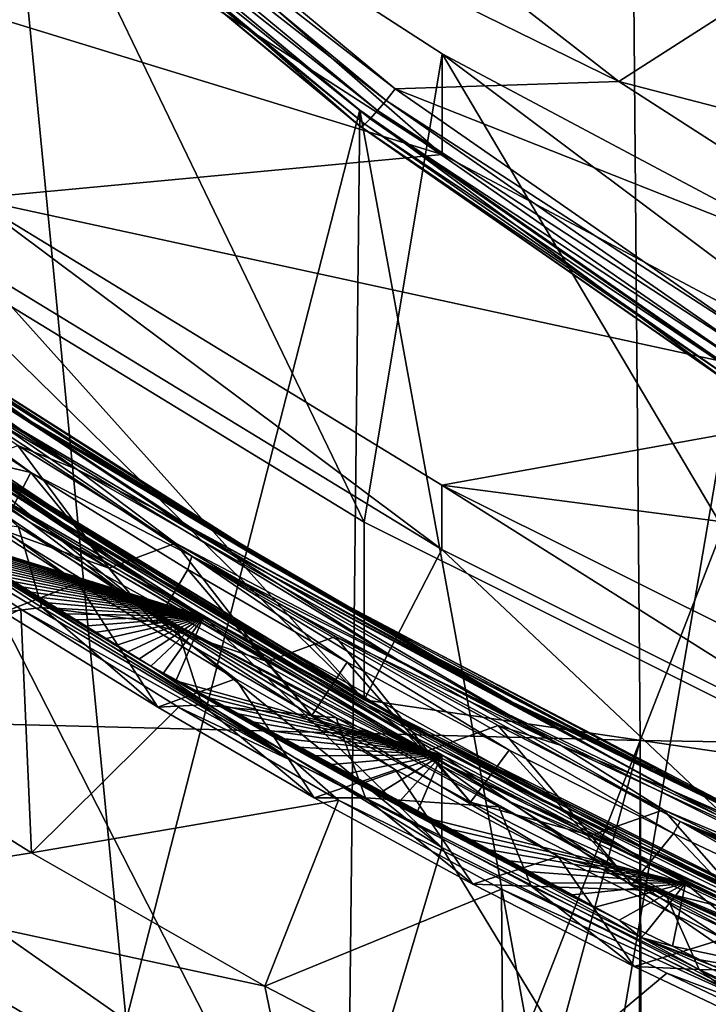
# Model space of a CAD drawing. Header units: metres. Extents: x -22 to 72, y -237 to 23.
# Tile 14 of 256: x -6.2 to -5.01, y -228.78 to -227.07. Entities that reach past the tile are written whole.
import ezdxf

# ---------------------------------------------------------------- set-up
doc = ezdxf.new("R2010")
doc.units = ezdxf.units.M
doc.layers.add('solid_509588_MEDIA_SW0001', color=7, linetype='CONTINUOUS')

msp = doc.modelspace()

# ---------------------------------------------------------------- linework, layer by layer
at = {"layer": 'solid_509588_MEDIA_SW0001'}
for points in [[(-7.777579, -221.711716, 291.145966), (-7.7038, -228.253906, 291.151215), (-5.187292, -221.766373, 291.313324)], [(-7.7038, -228.253906, 291.151215), (-5.131624, -228.319504, 291.315918), (-5.187292, -221.766373, 291.313324)], [(-5.187292, -221.766373, 291.313324), (-5.131624, -228.319504, 291.315918), (-2.593583, -221.800095, 291.410675)], [(-5.131624, -228.319504, 291.315918), (-2.565586, -228.360062, 291.411469), (-2.593583, -221.800095, 291.410675)], [(-6.236207, -226.640625, 277.248108), (-5.608309, -227.942062, 277.43103), (-6.439624, -227.435165, 277.359772)], [(-6.236207, -226.640625, 277.248108), (-5.473752, -227.133224, 277.317352), (-5.608309, -227.942062, 277.43103)], [(-5.473838, -227.307159, 276.079498), (-5.473752, -227.133224, 277.317352), (-6.236207, -226.640625, 277.248108)], [(-5.473838, -227.307159, 276.079498), (-6.236207, -226.640625, 277.248108), (-6.236166, -226.814621, 276.010284)], [(-5.795294, -226.693726, 262.562592), (-5.168283, -227.181335, 262.631104), (-6.15119, -226.699432, 262.563385)], [(-5.795294, -226.693726, 262.562592), (-4.899443, -227.008102, 261.161957), (-5.168283, -227.181335, 262.631104)], [(-6.168381, -226.718002, 262.569397), (-6.15119, -226.699432, 262.563385), (-5.554942, -227.193863, 262.632874)], [(-5.168283, -227.181335, 262.631104), (-5.554942, -227.193863, 262.632874), (-6.15119, -226.699432, 262.563385)], [(-6.22096, -226.728699, 262.870453), (-6.019721, -228.803009, 263.161987), (-6.392368, -228.542023, 263.125305)], [(-6.22096, -226.728699, 262.870453), (-5.61582, -227.230667, 262.94101), (-6.019721, -228.803009, 263.161987)], [(-5.615824, -227.258514, 262.74295), (-5.61582, -227.230667, 262.94101), (-6.22096, -226.728699, 262.870453)], [(-5.615824, -227.258514, 262.74295), (-6.22096, -226.728699, 262.870453), (-6.220931, -226.756561, 262.672394)], [(-6.185481, -226.733536, 262.581665), (-6.168381, -226.718002, 262.569397), (-5.570642, -227.213654, 262.639069)], [(-5.570642, -227.213654, 262.639069), (-6.168381, -226.718002, 262.569397), (-5.554942, -227.193863, 262.632874)], [(-6.211434, -226.75412, 262.621552), (-6.200166, -226.74585, 262.599457), (-5.597971, -227.245316, 262.669647)], [(-6.200166, -226.74585, 262.599457), (-6.185481, -226.733536, 262.581665), (-5.585345, -227.231232, 262.651611)], [(-5.597971, -227.245316, 262.669647), (-6.200166, -226.74585, 262.599457), (-5.585345, -227.231232, 262.651611)], [(-5.585345, -227.231232, 262.651611), (-6.185481, -226.733536, 262.581665), (-5.570642, -227.213654, 262.639069)], [(-6.220931, -226.756561, 262.672394), (-6.218517, -226.757782, 262.646423), (-5.61375, -227.25943, 262.716949)], [(-5.615824, -227.258514, 262.74295), (-6.220931, -226.756561, 262.672394), (-5.61375, -227.25943, 262.716949)], [(-6.218517, -226.757782, 262.646423), (-6.211434, -226.75412, 262.621552), (-5.60766, -227.254944, 262.691925)], [(-5.61375, -227.25943, 262.716949), (-6.218517, -226.757782, 262.646423), (-5.60766, -227.254944, 262.691925)], [(-5.60766, -227.254944, 262.691925), (-6.211434, -226.75412, 262.621552), (-5.597971, -227.245316, 262.669647)], [(-5.473838, -227.307159, 276.079498), (-6.236166, -226.814621, 276.010284), (-7.051838, -226.822357, 276.011383)], [(-5.473838, -227.307159, 276.079498), (-7.051838, -226.822357, 276.011383), (-6.285766, -227.383438, 276.09024)], [(-5.168283, -227.181335, 262.631104), (-4.899443, -227.008102, 261.161957), (-4.265628, -227.415695, 261.219238)], [(-5.473752, -227.133224, 277.317352), (-4.737251, -228.376968, 277.492126), (-5.608309, -227.942062, 277.43103)], [(-4.671783, -227.734024, 276.139496), (-5.473752, -227.133224, 277.317352), (-5.473838, -227.307159, 276.079498)], [(-5.473752, -227.133224, 277.317352), (-4.671865, -227.560028, 277.377319), (-4.737251, -228.376968, 277.492126)], [(-4.671783, -227.734024, 276.139496), (-4.671865, -227.560028, 277.377319), (-5.473752, -227.133224, 277.317352)], [(-5.168283, -227.181335, 262.631104), (-4.499666, -227.611313, 262.691528), (-5.554942, -227.193863, 262.632874)], [(-5.168283, -227.181335, 262.631104), (-4.265628, -227.415695, 261.219238), (-4.499666, -227.611313, 262.691528)], [(-5.570642, -227.213654, 262.639069), (-5.554942, -227.193863, 262.632874), (-4.918344, -227.636215, 262.695038)], [(-4.499666, -227.611313, 262.691528), (-4.918344, -227.636215, 262.695038), (-5.554942, -227.193863, 262.632874)], [(-6.96504, -227.219391, 274.747345), (-6.182477, -227.769348, 274.838898), (-6.734241, -227.406021, 274.802673)], [(-6.524973, -227.534119, 274.772705), (-6.182477, -227.769348, 274.838898), (-6.96504, -227.219391, 274.747345)], [(-5.585345, -227.231232, 262.651611), (-5.570642, -227.213654, 262.639069), (-4.932468, -227.65712, 262.701385)], [(-4.932468, -227.65712, 262.701385), (-5.570642, -227.213654, 262.639069), (-4.918344, -227.636215, 262.695038)], [(-6.178876, -227.773422, 274.753296), (-6.565209, -227.507156, 274.735962), (-6.956878, -227.226791, 274.662292)], [(-6.178876, -227.773422, 274.753296), (-6.956878, -227.226791, 274.662292), (-6.643037, -227.473251, 274.675934)], [(-5.61582, -227.230667, 262.94101), (-5.636406, -229.048004, 263.196411), (-6.019721, -228.803009, 263.161987)], [(-5.61582, -227.230667, 262.94101), (-5.24261, -229.27684, 263.228577), (-5.636406, -229.048004, 263.196411)], [(-4.9696, -227.707397, 262.80603), (-5.61582, -227.230667, 262.94101), (-5.615824, -227.258514, 262.74295)], [(-5.61582, -227.230667, 262.94101), (-4.96956, -227.679581, 263.004089), (-5.24261, -229.27684, 263.228577)], [(-4.9696, -227.707397, 262.80603), (-4.96956, -227.679581, 263.004089), (-5.61582, -227.230667, 262.94101)], [(-5.597971, -227.245316, 262.669647), (-5.585345, -227.231232, 262.651611), (-4.944552, -227.676468, 262.714203)], [(-4.944552, -227.676468, 262.714203), (-5.585345, -227.231232, 262.651611), (-4.932468, -227.65712, 262.701385)], [(-5.615824, -227.258514, 262.74295), (-5.61375, -227.25943, 262.716949), (-4.967896, -227.708069, 262.779999)], [(-4.9696, -227.707397, 262.80603), (-5.615824, -227.258514, 262.74295), (-4.967896, -227.708069, 262.779999)], [(-5.61375, -227.25943, 262.716949), (-5.60766, -227.254944, 262.691925), (-4.962892, -227.70285, 262.754883)], [(-5.60766, -227.254944, 262.691925), (-5.597971, -227.245316, 262.669647), (-4.954929, -227.692062, 262.732422)], [(-4.962892, -227.70285, 262.754883), (-5.60766, -227.254944, 262.691925), (-4.954929, -227.692062, 262.732422)], [(-4.954929, -227.692062, 262.732422), (-5.597971, -227.245316, 262.669647), (-4.944552, -227.676468, 262.714203)], [(-4.967896, -227.708069, 262.779999), (-5.61375, -227.25943, 262.716949), (-4.962892, -227.70285, 262.754883)], [(-6.894851, -227.307663, 274.806946), (-6.10433, -227.851486, 274.897644), (-6.735671, -227.449646, 274.845978)], [(-6.734241, -227.406021, 274.802673), (-6.10433, -227.851486, 274.897644), (-6.894851, -227.307663, 274.806946)], [(-4.671783, -227.734024, 276.139496), (-5.473838, -227.307159, 276.079498), (-6.285766, -227.383438, 276.09024)], [(-5.474372, -227.989517, 275.367554), (-5.474375, -227.878159, 276.15976), (-6.285766, -227.383438, 276.09024)], [(-4.671783, -227.734024, 276.139496), (-6.285766, -227.383438, 276.09024), (-5.474375, -227.878159, 276.15976)], [(-6.28573, -227.494812, 275.298004), (-5.474372, -227.989517, 275.367554), (-6.285766, -227.383438, 276.09024)], [(-6.186069, -227.942581, 273.710724), (-6.96483, -227.396118, 273.619751), (-6.789549, -227.553833, 273.624512)], [(-6.750528, -227.535522, 273.667847), (-6.96483, -227.396118, 273.619751), (-6.186069, -227.942581, 273.710724)], [(-6.734241, -227.406021, 274.802673), (-5.93281, -227.938065, 274.891785), (-6.10433, -227.851486, 274.897644)], [(-6.182477, -227.769348, 274.838898), (-5.93281, -227.938065, 274.891785), (-6.734241, -227.406021, 274.802673)], [(-6.101853, -227.96228, 273.766327), (-6.884599, -227.421661, 273.676147), (-6.750528, -227.535522, 273.667847)], [(-6.742283, -227.520233, 273.719666), (-6.884599, -227.421661, 273.676147), (-6.101853, -227.96228, 273.766327)], [(-6.43971, -227.742538, 275.172485), (-6.439624, -227.435165, 277.359772), (-5.608492, -228.249359, 275.243713)], [(-5.608492, -228.249359, 275.243713), (-6.439624, -227.435165, 277.359772), (-5.608309, -227.942062, 277.43103)], [(-6.10433, -227.851486, 274.897644), (-6.473788, -227.633453, 274.876556), (-6.735671, -227.449646, 274.845978)], [(-6.707039, -227.473969, 274.6297), (-6.450035, -227.682083, 274.647858), (-6.184223, -227.856766, 274.677124)], [(-5.90648, -228.0009, 274.718018), (-6.707039, -227.473969, 274.6297), (-6.184223, -227.856766, 274.677124)], [(-6.353029, -227.693619, 274.687653), (-6.707039, -227.473969, 274.6297), (-5.90648, -228.0009, 274.718018)], [(-5.841746, -227.995102, 274.76358), (-6.643037, -227.473251, 274.675934), (-6.353029, -227.693619, 274.687653)], [(-6.178876, -227.773422, 274.753296), (-6.643037, -227.473251, 274.675934), (-5.841746, -227.995102, 274.76358)], [(-6.43971, -227.742538, 275.172485), (-5.608492, -228.249359, 275.243713), (-6.28573, -227.494812, 275.298004)], [(-5.608492, -228.249359, 275.243713), (-5.474372, -227.989517, 275.367554), (-6.28573, -227.494812, 275.298004)], [(-6.76174, -227.504929, 273.74939), (-5.966867, -228.037903, 273.838593), (-6.4201, -227.752548, 273.817413)], [(-6.348725, -227.794479, 273.770447), (-5.966867, -228.037903, 273.838593), (-6.76174, -227.504929, 273.74939)], [(-6.336359, -227.662857, 274.767029), (-6.565209, -227.507156, 274.735962), (-5.765151, -228.019684, 274.822205)], [(-6.178876, -227.773422, 274.753296), (-5.765151, -228.019684, 274.822205), (-6.565209, -227.507156, 274.735962)], [(-6.349219, -227.794846, 273.765442), (-6.742283, -227.520233, 273.719666), (-6.101853, -227.96228, 273.766327)], [(-5.955824, -228.066437, 273.756714), (-6.750528, -227.535522, 273.667847), (-6.186069, -227.942581, 273.710724)], [(-6.101853, -227.96228, 273.766327), (-6.750528, -227.535522, 273.667847), (-5.955824, -228.066437, 273.756714)], [(-6.524973, -227.534119, 274.772705), (-6.336359, -227.662857, 274.767029), (-5.931438, -227.920135, 274.810394)], [(-6.524973, -227.534119, 274.772705), (-5.931438, -227.920135, 274.810394), (-5.715776, -228.047028, 274.859131)], [(-6.524973, -227.534119, 274.772705), (-5.715776, -228.047028, 274.859131), (-6.182477, -227.769348, 274.838898)], [(-6.789549, -227.553833, 273.624512), (-6.370623, -227.875259, 273.66156), (-6.103331, -228.047714, 273.690521)], [(-5.994095, -228.087708, 273.713837), (-6.789549, -227.553833, 273.624512), (-6.103331, -228.047714, 273.690521)], [(-6.186069, -227.942581, 273.710724), (-6.789549, -227.553833, 273.624512), (-5.994095, -228.087708, 273.713837)], [(-6.10433, -227.851486, 274.897644), (-6.206761, -227.809875, 274.906097), (-6.473788, -227.633453, 274.876556)], [(-5.931438, -227.920135, 274.810394), (-6.336359, -227.662857, 274.767029), (-5.765151, -228.019684, 274.822205)], [(-6.497043, -227.783371, 274.601685), (-6.184223, -227.856766, 274.677124), (-6.450035, -227.682083, 274.647858)], [(-4.96956, -227.679581, 263.004089), (-4.839731, -229.488739, 263.258331), (-5.24261, -229.27684, 263.228577)], [(-5.537412, -228.188629, 274.771484), (-6.353029, -227.693619, 274.687653), (-5.90648, -228.0009, 274.718018)], [(-5.841746, -227.995102, 274.76358), (-6.353029, -227.693619, 274.687653), (-5.537412, -228.188629, 274.771484)], [(-3.836412, -228.091858, 276.189789), (-4.671783, -227.734024, 276.139496), (-5.474375, -227.878159, 276.15976)], [(-6.4201, -227.752548, 273.817413), (-5.604083, -228.256439, 273.902588), (-6.359371, -227.806946, 273.850952)], [(-5.966867, -228.037903, 273.838593), (-5.604083, -228.256439, 273.902588), (-6.4201, -227.752548, 273.817413)], [(-6.497043, -227.783371, 274.601685), (-6.235598, -227.954865, 274.630402), (-6.184223, -227.856766, 274.677124)], [(-6.182477, -227.769348, 274.838898), (-5.353579, -228.252838, 274.921204), (-5.93281, -227.938065, 274.891785)], [(-5.715776, -228.047028, 274.859131), (-5.353579, -228.252838, 274.921204), (-6.182477, -227.769348, 274.838898)], [(-5.35504, -228.254318, 274.835175), (-5.765151, -228.019684, 274.822205), (-6.178876, -227.773422, 274.753296)], [(-5.35504, -228.254318, 274.835175), (-6.178876, -227.773422, 274.753296), (-5.841746, -227.995102, 274.76358)], [(-5.529319, -228.293274, 273.849854), (-6.348725, -227.794479, 273.770447), (-6.349219, -227.794846, 273.765442)], [(-5.529319, -228.293274, 273.849854), (-6.349219, -227.794846, 273.765442), (-6.101853, -227.96228, 273.766327)], [(-6.348725, -227.794479, 273.770447), (-5.528774, -228.292877, 273.854858), (-5.966867, -228.037903, 273.838593)], [(-5.529319, -228.293274, 273.849854), (-5.528774, -228.292877, 273.854858), (-6.348725, -227.794479, 273.770447)], [(-6.359371, -227.806946, 273.850952), (-5.535963, -228.306976, 273.935608), (-6.323812, -227.850098, 273.878693)], [(-5.604083, -228.256439, 273.902588), (-5.535963, -228.306976, 273.935608), (-6.359371, -227.806946, 273.850952)], [(-6.049505, -228.021637, 275.000214), (-6.318176, -227.85257, 274.971771), (-6.206761, -227.809875, 274.906097)], [(-6.049505, -228.021637, 275.000214), (-6.206761, -227.809875, 274.906097), (-5.934681, -227.978836, 274.934631)], [(-6.10433, -227.851486, 274.897644), (-5.934681, -227.978836, 274.934631), (-6.206761, -227.809875, 274.906097)], [(-6.191772, -228.06192, 272.881897), (-6.544698, -227.840744, 272.858765), (-6.206714, -228.052765, 272.880859)], [(-6.176412, -228.07132, 272.882965), (-6.544698, -227.840744, 272.858765), (-6.191772, -228.06192, 272.881897)], [(-6.160649, -228.080933, 272.884064), (-6.544698, -227.840744, 272.858765), (-6.176412, -228.07132, 272.882965)], [(-6.144454, -228.09079, 272.885193), (-6.544698, -227.840744, 272.858765), (-6.160649, -228.080933, 272.884064)], [(-6.127803, -228.100891, 272.886353), (-6.544698, -227.840744, 272.858765), (-6.144454, -228.09079, 272.885193)], [(-6.110713, -228.111237, 272.887543), (-6.544698, -227.840744, 272.858765), (-6.127803, -228.100891, 272.886353)], [(-6.09315, -228.121826, 272.888794), (-6.544698, -227.840744, 272.858765), (-6.110713, -228.111237, 272.887543)], [(-6.075089, -228.13269, 272.890045), (-6.544698, -227.840744, 272.858765), (-6.09315, -228.121826, 272.888794)], [(-6.056549, -228.143799, 272.891357), (-6.544698, -227.840744, 272.858765), (-6.075089, -228.13269, 272.890045)], [(-6.03749, -228.155167, 272.8927), (-6.544698, -227.840744, 272.858765), (-6.056549, -228.143799, 272.891357)], [(-6.017888, -228.16684, 272.894073), (-6.544698, -227.840744, 272.858765), (-6.03749, -228.155167, 272.8927)], [(-5.99776, -228.178757, 272.895477), (-6.544698, -227.840744, 272.858765), (-6.017888, -228.16684, 272.894073)], [(-5.977065, -228.190979, 272.896912), (-6.544698, -227.840744, 272.858765), (-5.99776, -228.178757, 272.895477)], [(-5.727441, -228.357681, 272.945587), (-6.544698, -227.840744, 272.858765), (-5.977065, -228.190979, 272.896912)], [(-5.727441, -228.357681, 272.945587), (-6.468956, -227.916473, 272.886658), (-6.544698, -227.840744, 272.858765)], [(-6.28573, -227.849701, 272.772827), (-5.885453, -228.10553, 272.808777), (-6.358315, -227.958603, 272.870483)], [(-6.323812, -227.850098, 273.878693), (-5.499347, -228.345444, 273.962646), (-6.205787, -227.950363, 273.91098)], [(-5.535963, -228.306976, 273.935608), (-5.499347, -228.345444, 273.962646), (-6.323812, -227.850098, 273.878693)], [(-6.049505, -228.021637, 275.000214), (-6.235598, -227.954865, 274.630402), (-6.318176, -227.85257, 274.971771)], [(-5.474358, -228.504456, 271.703552), (-6.28573, -227.849701, 272.772827), (-6.28575, -228.009735, 271.634033)], [(-5.474358, -228.504456, 271.703552), (-5.885453, -228.10553, 272.808777), (-6.28573, -227.849701, 272.772827)], [(-6.10433, -227.851486, 274.897644), (-5.268377, -228.327927, 274.978973), (-5.934681, -227.978836, 274.934631)], [(-5.93281, -227.938065, 274.891785), (-5.268377, -228.327927, 274.978973), (-6.10433, -227.851486, 274.897644)], [(-6.235598, -227.954865, 274.630402), (-5.969562, -228.119186, 274.658112), (-6.184223, -227.856766, 274.677124)], [(-5.969562, -228.119186, 274.658112), (-5.913474, -228.024078, 274.705383), (-6.184223, -227.856766, 274.677124)], [(-5.90648, -228.0009, 274.718018), (-6.184223, -227.856766, 274.677124), (-5.913474, -228.024078, 274.705383)], [(-6.103331, -228.047714, 273.690521), (-6.370623, -227.875259, 273.66156), (-6.231005, -228.097656, 273.635651)], [(-4.62363, -228.414291, 275.427246), (-4.623609, -228.302948, 276.219452), (-5.474375, -227.878159, 276.15976)], [(-3.836412, -228.091858, 276.189789), (-5.474375, -227.878159, 276.15976), (-4.623609, -228.302948, 276.219452)], [(-5.474372, -227.989517, 275.367554), (-4.62363, -228.414291, 275.427246), (-5.474375, -227.878159, 276.15976)], [(-6.468956, -227.916473, 272.886658), (-6.201717, -228.092834, 272.916199), (-6.57582, -228.268417, 273.159302)], [(-5.727441, -228.357681, 272.945587), (-6.201717, -228.092834, 272.916199), (-6.468956, -227.916473, 272.886658)], [(-6.231005, -228.097656, 273.635651), (-6.437558, -227.913925, 273.963409), (-6.165413, -228.089828, 273.99292)], [(-6.205787, -227.950363, 273.91098), (-6.165413, -228.089828, 273.99292), (-6.437558, -227.913925, 273.963409)], [(-5.515767, -228.160172, 274.851318), (-5.931438, -227.920135, 274.810394), (-5.765151, -228.019684, 274.822205)], [(-5.715776, -228.047028, 274.859131), (-5.931438, -227.920135, 274.810394), (-5.515767, -228.160172, 274.851318)], [(-5.93281, -227.938065, 274.891785), (-5.087431, -228.401169, 274.971283), (-5.268377, -228.327927, 274.978973)], [(-5.353579, -228.252838, 274.921204), (-5.087431, -228.401169, 274.971283), (-5.93281, -227.938065, 274.891785)], [(-6.049505, -228.021637, 275.000214), (-5.969562, -228.119186, 274.658112), (-6.235598, -227.954865, 274.630402)], [(-6.205787, -227.950363, 273.91098), (-5.933732, -228.119263, 273.939514), (-6.165413, -228.089828, 273.99292)], [(-5.499347, -228.345444, 273.962646), (-5.933732, -228.119263, 273.939514), (-6.205787, -227.950363, 273.91098)], [(-5.361571, -228.423325, 273.792572), (-6.186069, -227.942581, 273.710724), (-5.994095, -228.087708, 273.713837)], [(-5.955824, -228.066437, 273.756714), (-6.186069, -227.942581, 273.710724), (-5.361571, -228.423325, 273.792572)], [(-5.608492, -228.249359, 275.243713), (-5.608309, -227.942062, 277.43103), (-4.737251, -228.376968, 277.492126)], [(-5.885453, -228.10553, 272.808777), (-6.34743, -227.965424, 272.871216), (-6.358315, -227.958603, 272.870483)], [(-5.885453, -228.10553, 272.808777), (-6.336247, -227.972427, 272.871979), (-6.34743, -227.965424, 272.871216)], [(-5.885453, -228.10553, 272.808777), (-6.324779, -227.979599, 272.872742), (-6.336247, -227.972427, 272.871979)], [(-5.27407, -228.436554, 273.84729), (-6.101853, -227.96228, 273.766327), (-5.955824, -228.066437, 273.756714)], [(-5.529319, -228.293274, 273.849854), (-6.101853, -227.96228, 273.766327), (-5.27407, -228.436554, 273.84729)], [(-5.885453, -228.10553, 272.808777), (-6.313005, -227.986954, 272.873535), (-6.324779, -227.979599, 272.872742)], [(-5.885453, -228.10553, 272.808777), (-6.300908, -227.994492, 272.874359), (-6.313005, -227.986954, 272.873535)], [(-5.776391, -228.183136, 275.027588), (-6.049505, -228.021637, 275.000214), (-5.934681, -227.978836, 274.934631)], [(-5.776391, -228.183136, 275.027588), (-5.934681, -227.978836, 274.934631), (-5.657989, -228.14006, 274.962067)], [(-5.268377, -228.327927, 274.978973), (-5.657989, -228.14006, 274.962067), (-5.934681, -227.978836, 274.934631)], [(-5.608492, -228.249359, 275.243713), (-4.736865, -228.68454, 275.304901), (-5.474372, -227.989517, 275.367554)], [(-4.736865, -228.68454, 275.304901), (-4.62363, -228.414291, 275.427246), (-5.474372, -227.989517, 275.367554)], [(-5.885453, -228.10553, 272.808777), (-6.288499, -228.002213, 272.875214), (-6.300908, -227.994492, 272.874359)], [(-5.885453, -228.10553, 272.808777), (-6.275758, -228.010132, 272.876099), (-6.288499, -228.002213, 272.875214)], [(-5.90648, -228.0009, 274.718018), (-5.913474, -228.024078, 274.705383), (-5.63797, -228.183853, 274.732605)], [(-5.90648, -228.0009, 274.718018), (-5.63797, -228.183853, 274.732605), (-5.358102, -228.335861, 274.758698)], [(-5.90648, -228.0009, 274.718018), (-5.358102, -228.335861, 274.758698), (-5.073857, -228.480118, 274.783691)], [(-5.062765, -228.459305, 274.796783), (-5.90648, -228.0009, 274.718018), (-5.073857, -228.480118, 274.783691)], [(-5.537412, -228.188629, 274.771484), (-5.90648, -228.0009, 274.718018), (-5.062765, -228.459305, 274.796783)], [(-4.997893, -228.448227, 274.841583), (-5.841746, -227.995102, 274.76358), (-5.537412, -228.188629, 274.771484)], [(-5.35504, -228.254318, 274.835175), (-5.841746, -227.995102, 274.76358), (-4.997893, -228.448227, 274.841583)], [(-6.28575, -228.009735, 271.634033), (-6.527795, -228.694595, 271.730286), (-5.680336, -229.194656, 271.800537)], [(-5.474358, -228.504456, 271.703552), (-6.28575, -228.009735, 271.634033), (-5.680336, -229.194656, 271.800537)], [(-5.885453, -228.10553, 272.808777), (-6.262665, -228.01825, 272.876984), (-6.275758, -228.010132, 272.876099)], [(-5.885453, -228.10553, 272.808777), (-6.249233, -228.026566, 272.87793), (-6.262665, -228.01825, 272.876984)], [(-5.776391, -228.183136, 275.027588), (-5.969562, -228.119186, 274.658112), (-6.049505, -228.021637, 275.000214)], [(-5.515767, -228.160172, 274.851318), (-5.765151, -228.019684, 274.822205), (-4.924381, -228.463669, 274.898865)], [(-5.35504, -228.254318, 274.835175), (-4.924381, -228.463669, 274.898865), (-5.765151, -228.019684, 274.822205)], [(-5.885453, -228.10553, 272.808777), (-6.235439, -228.03508, 272.878876), (-6.249233, -228.026566, 272.87793)], [(-5.885453, -228.10553, 272.808777), (-6.221262, -228.043823, 272.879852), (-6.235439, -228.03508, 272.878876)], [(-5.969562, -228.119186, 274.658112), (-5.699223, -228.276184, 274.684784), (-5.913474, -228.024078, 274.705383)], [(-5.966867, -228.037903, 273.838593), (-5.127901, -228.502838, 273.918304), (-5.604083, -228.256439, 273.902588)], [(-5.528774, -228.292877, 273.854858), (-5.127901, -228.502838, 273.918304), (-5.966867, -228.037903, 273.838593)], [(-5.699223, -228.276184, 274.684784), (-5.63797, -228.183853, 274.732605), (-5.913474, -228.024078, 274.705383)], [(-6.103331, -228.047714, 273.690521), (-6.231005, -228.097656, 273.635651), (-5.965075, -228.261749, 273.66333)], [(-5.885453, -228.10553, 272.808777), (-6.206714, -228.052765, 272.880859), (-6.221262, -228.043823, 272.879852)], [(-5.885453, -228.10553, 272.808777), (-6.191772, -228.06192, 272.881897), (-6.206714, -228.052765, 272.880859)], [(-5.831123, -228.212784, 273.718475), (-6.103331, -228.047714, 273.690521), (-5.965075, -228.261749, 273.66333)], [(-5.994095, -228.087708, 273.713837), (-6.103331, -228.047714, 273.690521), (-5.831123, -228.212784, 273.718475)], [(-5.715776, -228.047028, 274.859131), (-5.515767, -228.160172, 274.851318), (-5.090141, -228.382477, 274.88974)], [(-5.715776, -228.047028, 274.859131), (-5.090141, -228.382477, 274.88974), (-4.865175, -228.490173, 274.93576)], [(-5.715776, -228.047028, 274.859131), (-4.865175, -228.490173, 274.93576), (-5.353579, -228.252838, 274.921204)], [(-5.885453, -228.10553, 272.808777), (-6.176412, -228.07132, 272.882965), (-6.191772, -228.06192, 272.881897)], [(-5.885453, -228.10553, 272.808777), (-6.160649, -228.080933, 272.884064), (-6.176412, -228.07132, 272.882965)], [(-5.11735, -228.529434, 273.836121), (-5.955824, -228.066437, 273.756714), (-5.361571, -228.423325, 273.792572)], [(-5.27407, -228.436554, 273.84729), (-5.955824, -228.066437, 273.756714), (-5.11735, -228.529434, 273.836121)], [(-5.965075, -228.261749, 273.66333), (-6.231005, -228.097656, 273.635651), (-6.165413, -228.089828, 273.99292)], [(-5.965075, -228.261749, 273.66333), (-6.165413, -228.089828, 273.99292), (-5.888333, -228.258041, 274.021332)], [(-5.933732, -228.119263, 273.939514), (-5.888333, -228.258041, 274.021332), (-6.165413, -228.089828, 273.99292)], [(-5.885453, -228.10553, 272.808777), (-6.144454, -228.09079, 272.885193), (-6.160649, -228.080933, 272.884064)], [(-5.885453, -228.10553, 272.808777), (-6.127803, -228.100891, 272.886353), (-6.144454, -228.09079, 272.885193)], [(-5.994095, -228.087708, 273.713837), (-5.831123, -228.212784, 273.718475), (-5.554317, -228.370224, 273.745331)], [(-5.994095, -228.087708, 273.713837), (-5.554317, -228.370224, 273.745331), (-5.273186, -228.519882, 273.771088)], [(-5.154561, -228.553696, 273.79364), (-5.994095, -228.087708, 273.713837), (-5.273186, -228.519882, 273.771088)], [(-5.361571, -228.423325, 273.792572), (-5.994095, -228.087708, 273.713837), (-5.154561, -228.553696, 273.79364)], [(-6.201717, -228.092834, 272.916199), (-6.183279, -228.513596, 273.197968), (-6.57582, -228.268417, 273.159302)], [(-6.201717, -228.092834, 272.916199), (-5.929472, -228.261703, 272.944702), (-6.183279, -228.513596, 273.197968)], [(-5.727441, -228.357681, 272.945587), (-5.929472, -228.261703, 272.944702), (-6.201717, -228.092834, 272.916199)], [(-5.885453, -228.10553, 272.808777), (-6.110713, -228.111237, 272.887543), (-6.127803, -228.100891, 272.886353)], [(-5.885453, -228.10553, 272.808777), (-6.09315, -228.121826, 272.888794), (-6.110713, -228.111237, 272.887543)], [(-5.885453, -228.10553, 272.808777), (-6.075089, -228.13269, 272.890045), (-6.09315, -228.121826, 272.888794)], [(-5.885453, -228.10553, 272.808777), (-6.056549, -228.143799, 272.891357), (-6.075089, -228.13269, 272.890045)], [(-5.885453, -228.10553, 272.808777), (-6.03749, -228.155167, 272.8927), (-6.056549, -228.143799, 272.891357)], [(-5.885453, -228.10553, 272.808777), (-6.017888, -228.16684, 272.894073), (-6.03749, -228.155167, 272.8927)], [(-5.885453, -228.10553, 272.808777), (-5.99776, -228.178757, 272.895477), (-6.017888, -228.16684, 272.894073)], [(-5.885453, -228.10553, 272.808777), (-5.977065, -228.190979, 272.896912), (-5.99776, -228.178757, 272.895477)], [(-5.885453, -228.10553, 272.808777), (-5.955774, -228.203506, 272.898407), (-5.977065, -228.190979, 272.896912)], [(-5.885453, -228.10553, 272.808777), (-5.933907, -228.216309, 272.899933), (-5.955774, -228.203506, 272.898407)], [(-5.885453, -228.10553, 272.808777), (-5.474372, -228.344406, 272.842346), (-5.933907, -228.216309, 272.899933)], [(-5.474358, -228.504456, 271.703552), (-5.474372, -228.344406, 272.842346), (-5.885453, -228.10553, 272.808777)], [(-5.776391, -228.183136, 275.027588), (-5.699223, -228.276184, 274.684784), (-5.969562, -228.119186, 274.658112)], [(-5.933732, -228.119263, 273.939514), (-5.657049, -228.280457, 273.966919), (-5.888333, -228.258041, 274.021332)], [(-5.499347, -228.345444, 273.962646), (-5.657049, -228.280457, 273.966919), (-5.933732, -228.119263, 273.939514)], [(-5.498938, -228.337051, 275.053925), (-5.776391, -228.183136, 275.027588), (-5.657989, -228.14006, 274.962067)], [(-5.498938, -228.337051, 275.053925), (-5.657989, -228.14006, 274.962067), (-5.376803, -228.293503, 274.988373)], [(-5.268377, -228.327927, 274.978973), (-5.376803, -228.293503, 274.988373), (-5.657989, -228.14006, 274.962067)], [(-5.090141, -228.382477, 274.88974), (-5.515767, -228.160172, 274.851318), (-4.924381, -228.463669, 274.898865)], [(-5.933907, -228.216309, 272.899933), (-5.977065, -228.190979, 272.896912), (-5.955774, -228.203506, 272.898407)], [(-5.911417, -228.229416, 272.90152), (-5.977065, -228.190979, 272.896912), (-5.933907, -228.216309, 272.899933)], [(-5.888274, -228.242844, 272.903137), (-5.977065, -228.190979, 272.896912), (-5.911417, -228.229416, 272.90152)], [(-5.864499, -228.256592, 272.904785), (-5.977065, -228.190979, 272.896912), (-5.888274, -228.242844, 272.903137)], [(-5.84004, -228.270645, 272.906494), (-5.977065, -228.190979, 272.896912), (-5.864499, -228.256592, 272.904785)], [(-5.814863, -228.285049, 272.908234), (-5.977065, -228.190979, 272.896912), (-5.84004, -228.270645, 272.906494)], [(-5.788991, -228.299774, 272.910034), (-5.977065, -228.190979, 272.896912), (-5.814863, -228.285049, 272.908234)], [(-5.762365, -228.314835, 272.911865), (-5.977065, -228.190979, 272.896912), (-5.788991, -228.299774, 272.910034)], [(-5.734951, -228.330276, 272.913757), (-5.977065, -228.190979, 272.896912), (-5.762365, -228.314835, 272.911865)], [(-5.706771, -228.346039, 272.91568), (-5.977065, -228.190979, 272.896912), (-5.734951, -228.330276, 272.913757)], [(-5.67776, -228.362183, 272.917664), (-5.977065, -228.190979, 272.896912), (-5.706771, -228.346039, 272.91568)], [(-5.64788, -228.378693, 272.919708), (-5.977065, -228.190979, 272.896912), (-5.67776, -228.362183, 272.917664)], [(-5.617156, -228.395569, 272.921783), (-5.977065, -228.190979, 272.896912), (-5.64788, -228.378693, 272.919708)], [(-5.585514, -228.412827, 272.92392), (-5.977065, -228.190979, 272.896912), (-5.617156, -228.395569, 272.921783)], [(-5.552913, -228.430496, 272.926117), (-5.977065, -228.190979, 272.896912), (-5.585514, -228.412827, 272.92392)], [(-5.519381, -228.448532, 272.928375), (-5.977065, -228.190979, 272.896912), (-5.552913, -228.430496, 272.926117)], [(-5.484832, -228.46698, 272.930664), (-5.977065, -228.190979, 272.896912), (-5.519381, -228.448532, 272.928375)], [(-5.449225, -228.48584, 272.933044), (-5.977065, -228.190979, 272.896912), (-5.484832, -228.46698, 272.930664)], [(-5.412588, -228.505112, 272.935455), (-5.977065, -228.190979, 272.896912), (-5.449225, -228.48584, 272.933044)], [(-5.374823, -228.524796, 272.937927), (-5.977065, -228.190979, 272.896912), (-5.412588, -228.505112, 272.935455)], [(-5.335886, -228.544922, 272.94046), (-5.977065, -228.190979, 272.896912), (-5.374823, -228.524796, 272.937927)], [(-5.295807, -228.56546, 272.943054), (-5.977065, -228.190979, 272.896912), (-5.335886, -228.544922, 272.94046)], [(-5.254476, -228.586441, 272.94574), (-5.977065, -228.190979, 272.896912), (-5.295807, -228.56546, 272.943054)], [(-5.211845, -228.60788, 272.948456), (-5.977065, -228.190979, 272.896912), (-5.254476, -228.586441, 272.94574)], [(-5.167944, -228.629745, 272.951233), (-5.977065, -228.190979, 272.896912), (-5.211845, -228.60788, 272.948456)], [(-5.13014, -228.659714, 272.977173), (-5.977065, -228.190979, 272.896912), (-5.167944, -228.629745, 272.951233)], [(-5.13014, -228.659714, 272.977173), (-5.727441, -228.357681, 272.945587), (-5.977065, -228.190979, 272.896912)], [(-5.498938, -228.337051, 275.053925), (-5.699223, -228.276184, 274.684784), (-5.776391, -228.183136, 275.027588)], [(-5.699223, -228.276184, 274.684784), (-5.424705, -228.425781, 274.710419), (-5.63797, -228.183853, 274.732605)], [(-5.424705, -228.425781, 274.710419), (-5.358102, -228.335861, 274.758698), (-5.63797, -228.183853, 274.732605)], [(-4.682924, -228.613525, 274.845428), (-5.537412, -228.188629, 274.771484), (-5.062765, -228.459305, 274.796783)], [(-4.997893, -228.448227, 274.841583), (-5.537412, -228.188629, 274.771484), (-4.682924, -228.613525, 274.845428)], [(-5.831123, -228.212784, 273.718475), (-5.965075, -228.261749, 273.66333), (-5.694898, -228.418488, 273.689972)], [(-5.474372, -228.344406, 272.842346), (-5.911417, -228.229416, 272.90152), (-5.933907, -228.216309, 272.899933)], [(-5.554317, -228.370224, 273.745331), (-5.831123, -228.212784, 273.718475), (-5.694898, -228.418488, 273.689972)], [(-5.474372, -228.344406, 272.842346), (-5.888274, -228.242844, 272.903137), (-5.911417, -228.229416, 272.90152)], [(-5.474372, -228.344406, 272.842346), (-5.864499, -228.256592, 272.904785), (-5.888274, -228.242844, 272.903137)], [(-7.7038, -228.253906, 291.151215), (-7.669452, -234.801117, 291.15097), (-5.131624, -228.319504, 291.315918)], [(-5.929472, -228.261703, 272.944702), (-5.652666, -228.422791, 272.972137), (-6.183279, -228.513596, 273.197968)], [(-5.694898, -228.418488, 273.689972), (-5.965075, -228.261749, 273.66333), (-5.888333, -228.258041, 274.021332)], [(-5.727441, -228.357681, 272.945587), (-5.652666, -228.422791, 272.972137), (-5.929472, -228.261703, 272.944702)], [(-5.694898, -228.418488, 273.689972), (-5.888333, -228.258041, 274.021332), (-5.606541, -228.418411, 274.048676)], [(-5.657049, -228.280457, 273.966919), (-5.606541, -228.418411, 274.048676), (-5.888333, -228.258041, 274.021332)], [(-5.474372, -228.344406, 272.842346), (-5.84004, -228.270645, 272.906494), (-5.864499, -228.256592, 272.904785)], [(-5.608492, -228.249359, 275.243713), (-4.737251, -228.376968, 277.492126), (-4.736865, -228.68454, 275.304901)], [(-5.604083, -228.256439, 273.902588), (-4.747908, -228.689789, 273.977814), (-5.535963, -228.306976, 273.935608)], [(-5.127901, -228.502838, 273.918304), (-4.747908, -228.689789, 273.977814), (-5.604083, -228.256439, 273.902588)], [(-4.494199, -228.664108, 274.907013), (-4.924381, -228.463669, 274.898865), (-5.35504, -228.254318, 274.835175)], [(-4.494199, -228.664108, 274.907013), (-5.35504, -228.254318, 274.835175), (-4.997893, -228.448227, 274.841583)], [(-5.353579, -228.252838, 274.921204), (-4.487327, -228.664398, 274.993347), (-5.087431, -228.401169, 274.971283)], [(-4.865175, -228.490173, 274.93576), (-4.487327, -228.664398, 274.993347), (-5.353579, -228.252838, 274.921204)], [(-6.57582, -228.268417, 273.159302), (-6.183279, -228.513596, 273.197968), (-6.563444, -228.574448, 272.975677)], [(-5.474372, -228.344406, 272.842346), (-5.814863, -228.285049, 272.908234), (-5.84004, -228.270645, 272.906494)], [(-5.498938, -228.337051, 275.053925), (-5.424705, -228.425781, 274.710419), (-5.699223, -228.276184, 274.684784)], [(-5.474372, -228.344406, 272.842346), (-5.788991, -228.299774, 272.910034), (-5.814863, -228.285049, 272.908234)], [(-5.657049, -228.280457, 273.966919), (-5.375898, -228.433838, 273.993256), (-5.606541, -228.418411, 274.048676)], [(-5.499347, -228.345444, 273.962646), (-5.375898, -228.433838, 273.993256), (-5.657049, -228.280457, 273.966919)], [(-4.669766, -228.72081, 273.924286), (-5.528774, -228.292877, 273.854858), (-5.529319, -228.293274, 273.849854)], [(-4.669766, -228.72081, 273.924286), (-5.529319, -228.293274, 273.849854), (-5.27407, -228.436554, 273.84729)], [(-5.528774, -228.292877, 273.854858), (-4.669185, -228.720367, 273.929291), (-5.127901, -228.502838, 273.918304)], [(-4.669766, -228.72081, 273.924286), (-4.669185, -228.720367, 273.929291), (-5.528774, -228.292877, 273.854858)], [(-5.21716, -228.483353, 275.079163), (-5.498938, -228.337051, 275.053925), (-5.376803, -228.293503, 274.988373)], [(-5.21716, -228.483353, 275.079163), (-5.376803, -228.293503, 274.988373), (-5.09122, -228.439072, 275.013611)], [(-5.268377, -228.327927, 274.978973), (-5.09122, -228.439072, 275.013611), (-5.376803, -228.293503, 274.988373)], [(-5.474372, -228.344406, 272.842346), (-5.762365, -228.314835, 272.911865), (-5.788991, -228.299774, 272.910034)], [(-5.535963, -228.306976, 273.935608), (-4.672942, -228.735519, 274.010223), (-5.499347, -228.345444, 273.962646)], [(-4.747908, -228.689789, 273.977814), (-4.672942, -228.735519, 274.010223), (-5.535963, -228.306976, 273.935608)], [(-7.669452, -234.801117, 291.15097), (-6.901894, -234.828125, 291.207153), (-5.131624, -228.319504, 291.315918)], [(-6.901894, -234.828125, 291.207153), (-5.145912, -234.878799, 291.312622), (-5.131624, -228.319504, 291.315918)], [(-5.474372, -228.344406, 272.842346), (-5.734951, -228.330276, 272.913757), (-5.762365, -228.314835, 272.911865)], [(-5.268377, -228.327927, 274.978973), (-4.39613, -228.731796, 275.050018), (-5.09122, -228.439072, 275.013611)], [(-5.087431, -228.401169, 274.971283), (-4.39613, -228.731796, 275.050018), (-5.268377, -228.327927, 274.978973)], [(-5.145912, -234.878799, 291.312622), (-5.113569, -234.879593, 291.31427), (-5.131624, -228.319504, 291.315918)], [(-5.131624, -228.319504, 291.315918), (-5.113569, -234.879593, 291.31427), (-2.565586, -228.360062, 291.411469)], [(-5.474372, -228.344406, 272.842346), (-5.706771, -228.346039, 272.91568), (-5.734951, -228.330276, 272.913757)], [(-5.474372, -228.344406, 272.842346), (-5.67776, -228.362183, 272.917664), (-5.706771, -228.346039, 272.91568)], [(-5.474372, -228.344406, 272.842346), (-5.64788, -228.378693, 272.919708), (-5.67776, -228.362183, 272.917664)], [(-5.474372, -228.344406, 272.842346), (-5.617156, -228.395569, 272.921783), (-5.64788, -228.378693, 272.919708)], [(-5.474372, -228.344406, 272.842346), (-5.585514, -228.412827, 272.92392), (-5.617156, -228.395569, 272.921783)], [(-5.474372, -228.344406, 272.842346), (-5.552913, -228.430496, 272.926117), (-5.585514, -228.412827, 272.92392)], [(-5.474372, -228.344406, 272.842346), (-5.519381, -228.448532, 272.928375), (-5.552913, -228.430496, 272.926117)], [(-5.474372, -228.344406, 272.842346), (-5.053437, -228.565796, 272.873474), (-5.519381, -228.448532, 272.928375)], [(-5.499347, -228.345444, 273.962646), (-4.635981, -228.769409, 274.03656), (-5.375898, -228.433838, 273.993256)], [(-4.672942, -228.735519, 274.010223), (-4.635981, -228.769409, 274.03656), (-5.499347, -228.345444, 273.962646)], [(-5.21716, -228.483353, 275.079163), (-5.424705, -228.425781, 274.710419), (-5.498938, -228.337051, 275.053925)], [(-4.623594, -228.929245, 271.763245), (-5.053437, -228.565796, 272.873474), (-5.474372, -228.344406, 272.842346)], [(-4.623594, -228.929245, 271.763245), (-5.474372, -228.344406, 272.842346), (-5.474358, -228.504456, 271.703552)], [(-5.424705, -228.425781, 274.710419), (-5.146058, -228.567963, 274.735016), (-5.358102, -228.335861, 274.758698)], [(-5.146058, -228.567963, 274.735016), (-5.073857, -228.480118, 274.783691), (-5.358102, -228.335861, 274.758698)], [(-5.727441, -228.357681, 272.945587), (-4.873687, -228.801468, 273.022308), (-5.652666, -228.422791, 272.972137)], [(-5.13014, -228.659714, 272.977173), (-4.873687, -228.801468, 273.022308), (-5.727441, -228.357681, 272.945587)], [(-5.113569, -234.879593, 291.31427), (-3.510595, -234.912155, 291.382477), (-2.565586, -228.360062, 291.411469)], [(-5.554317, -228.370224, 273.745331), (-5.694898, -228.418488, 273.689972), (-5.420538, -228.567841, 273.715576)], [(-5.273186, -228.519882, 273.771088), (-5.554317, -228.370224, 273.745331), (-5.420538, -228.567841, 273.715576)], [(-4.655536, -228.586578, 274.925598), (-5.090141, -228.382477, 274.88974), (-4.924381, -228.463669, 274.898865)], [(-4.865175, -228.490173, 274.93576), (-5.090141, -228.382477, 274.88974), (-4.655536, -228.586578, 274.925598)], [(-5.087431, -228.401169, 274.971283), (-4.207553, -228.790512, 275.040314), (-4.39613, -228.731796, 275.050018)], [(-4.487327, -228.664398, 274.993347), (-4.207553, -228.790512, 275.040314), (-5.087431, -228.401169, 274.971283)], [(-5.652666, -228.422791, 272.972137), (-5.780319, -228.743744, 273.234558), (-6.183279, -228.513596, 273.197968)], [(-5.652666, -228.422791, 272.972137), (-5.371427, -228.576065, 272.998444), (-5.780319, -228.743744, 273.234558)], [(-5.420538, -228.567841, 273.715576), (-5.694898, -228.418488, 273.689972), (-5.606541, -228.418411, 274.048676)], [(-4.873687, -228.801468, 273.022308), (-5.371427, -228.576065, 272.998444), (-5.652666, -228.422791, 272.972137)], [(-5.420538, -228.567841, 273.715576), (-5.606541, -228.418411, 274.048676), (-5.320261, -228.570831, 274.07486)], [(-5.375898, -228.433838, 273.993256), (-5.320261, -228.570831, 274.07486), (-5.606541, -228.418411, 274.048676)], [(-5.21716, -228.483353, 275.079163), (-5.146058, -228.567963, 274.735016), (-5.424705, -228.425781, 274.710419)], [(-4.500152, -228.833023, 273.864349), (-5.361571, -228.423325, 273.792572), (-5.154561, -228.553696, 273.79364)], [(-5.11735, -228.529434, 273.836121), (-5.361571, -228.423325, 273.792572), (-4.500152, -228.833023, 273.864349)], [(-5.053437, -228.565796, 272.873474), (-5.484832, -228.46698, 272.930664), (-5.519381, -228.448532, 272.928375)], [(-5.375898, -228.433838, 273.993256), (-5.090343, -228.579376, 274.018463), (-5.320261, -228.570831, 274.07486)], [(-4.635981, -228.769409, 274.03656), (-5.090343, -228.579376, 274.018463), (-5.375898, -228.433838, 273.993256)], [(-4.410192, -228.83934, 273.918121), (-5.27407, -228.436554, 273.84729), (-5.11735, -228.529434, 273.836121)], [(-4.669766, -228.72081, 273.924286), (-5.27407, -228.436554, 273.84729), (-4.410192, -228.83934, 273.918121)], [(-4.931142, -228.621979, 275.103333), (-5.21716, -228.483353, 275.079163), (-5.09122, -228.439072, 275.013611)], [(-4.931142, -228.621979, 275.103333), (-5.09122, -228.439072, 275.013611), (-4.801724, -228.576569, 275.037689)], [(-4.39613, -228.731796, 275.050018), (-4.801724, -228.576569, 275.037689), (-5.09122, -228.439072, 275.013611)], [(-5.062765, -228.459305, 274.796783), (-5.073857, -228.480118, 274.783691), (-4.785515, -228.61647, 274.807617)], [(-5.062765, -228.459305, 274.796783), (-4.785515, -228.61647, 274.807617), (-4.493469, -228.744751, 274.830353)], [(-5.062765, -228.459305, 274.796783), (-4.493469, -228.744751, 274.830353), (-4.197909, -228.864853, 274.851959)], [(-4.185249, -228.844467, 274.865112), (-5.062765, -228.459305, 274.796783), (-4.197909, -228.864853, 274.851959)], [(-4.682924, -228.613525, 274.845428), (-5.062765, -228.459305, 274.796783), (-4.185249, -228.844467, 274.865112)], [(-5.053437, -228.565796, 272.873474), (-5.449225, -228.48584, 272.933044), (-5.484832, -228.46698, 272.930664)], [(-5.146058, -228.567963, 274.735016), (-4.863388, -228.702637, 274.758545), (-5.073857, -228.480118, 274.783691)], [(-4.863388, -228.702637, 274.758545), (-4.785515, -228.61647, 274.807617), (-5.073857, -228.480118, 274.783691)], [(-5.053437, -228.565796, 272.873474), (-5.412588, -228.505112, 272.935455), (-5.449225, -228.48584, 272.933044)], [(-4.931142, -228.621979, 275.103333), (-5.146058, -228.567963, 274.735016), (-5.21716, -228.483353, 275.079163)], [(-6.183279, -228.513596, 273.197968), (-5.780319, -228.743744, 273.234558), (-6.563444, -228.574448, 272.975677)], [(-5.474358, -228.504456, 271.703552), (-5.680336, -229.194656, 271.800537), (-4.794254, -229.623627, 271.86084)], [(-4.623594, -228.929245, 271.763245), (-5.474358, -228.504456, 271.703552), (-4.794254, -229.623627, 271.86084)], [(-5.053437, -228.565796, 272.873474), (-5.374823, -228.524796, 272.937927), (-5.412588, -228.505112, 272.935455)], [(-5.127901, -228.502838, 273.918304), (-4.254127, -228.894791, 273.98764), (-4.747908, -228.689789, 273.977814)], [(-4.669185, -228.720367, 273.929291), (-4.254127, -228.894791, 273.98764), (-5.127901, -228.502838, 273.918304)], [(-5.273186, -228.519882, 273.771088), (-5.420538, -228.567841, 273.715576), (-5.142009, -228.709824, 273.740143)], [(-5.053437, -228.565796, 272.873474), (-5.335886, -228.544922, 272.94046), (-5.374823, -228.524796, 272.937927)], [(-4.987688, -228.661774, 273.795776), (-5.273186, -228.519882, 273.771088), (-5.142009, -228.709824, 273.740143)], [(-5.154561, -228.553696, 273.79364), (-5.273186, -228.519882, 273.771088), (-4.987688, -228.661774, 273.795776)], [(-4.244357, -228.919662, 273.905212), (-5.11735, -228.529434, 273.836121), (-4.500152, -228.833023, 273.864349)], [(-4.410192, -228.83934, 273.918121), (-5.11735, -228.529434, 273.836121), (-4.244357, -228.919662, 273.905212)], [(-6.858859, -229.560257, 263.95929), (-6.392368, -228.542023, 263.125305), (-6.019721, -228.803009, 263.161987)], [(-5.053437, -228.565796, 272.873474), (-5.295807, -228.56546, 272.943054), (-5.335886, -228.544922, 272.94046)], [(-5.142009, -228.709824, 273.740143), (-5.420538, -228.567841, 273.715576), (-5.320261, -228.570831, 274.07486)], [(-5.053437, -228.565796, 272.873474), (-5.254476, -228.586441, 272.94574), (-5.295807, -228.56546, 272.943054)], [(-5.053437, -228.565796, 272.873474), (-5.211845, -228.60788, 272.948456), (-5.254476, -228.586441, 272.94574)], [(-5.053437, -228.565796, 272.873474), (-5.167944, -228.629745, 272.951233), (-5.211845, -228.60788, 272.948456)], [(-5.053437, -228.565796, 272.873474), (-5.12265, -228.652069, 272.954102), (-5.167944, -228.629745, 272.951233)], [(-5.154561, -228.553696, 273.79364), (-4.987688, -228.661774, 273.795776), (-4.698183, -228.795731, 273.819336)], [(-5.154561, -228.553696, 273.79364), (-4.698183, -228.795731, 273.819336), (-4.405022, -228.92157, 273.841736)], [(-4.280181, -228.946854, 273.863129), (-5.154561, -228.553696, 273.79364), (-4.405022, -228.92157, 273.841736)], [(-4.500152, -228.833023, 273.864349), (-5.154561, -228.553696, 273.79364), (-4.280181, -228.946854, 273.863129)], [(-4.931142, -228.621979, 275.103333), (-4.863388, -228.702637, 274.758545), (-5.146058, -228.567963, 274.735016)], [(-5.053437, -228.565796, 272.873474), (-5.075911, -228.674866, 272.957001), (-5.12265, -228.652069, 272.954102)], [(-5.053437, -228.565796, 272.873474), (-4.62363, -228.76918, 272.902069), (-5.075911, -228.674866, 272.957001)], [(-4.623594, -228.929245, 271.763245), (-4.62363, -228.76918, 272.902069), (-5.053437, -228.565796, 272.873474)], [(-6.563444, -228.574448, 272.975677), (-5.830291, -229.295029, 273.076935), (-6.699725, -228.781982, 273.004852)], [(-6.563444, -228.574448, 272.975677), (-5.710917, -229.077484, 273.046356), (-5.830291, -229.295029, 273.076935)], [(-5.780319, -228.743744, 273.234558), (-5.710917, -229.077484, 273.046356), (-6.563444, -228.574448, 272.975677)], [(-5.371427, -228.576065, 272.998444), (-5.368261, -228.958023, 273.268921), (-5.780319, -228.743744, 273.234558)], [(-5.371427, -228.576065, 272.998444), (-5.085773, -228.721497, 273.023651), (-5.368261, -228.958023, 273.268921)], [(-4.873687, -228.801468, 273.022308), (-5.085773, -228.721497, 273.023651), (-5.371427, -228.576065, 272.998444)], [(-5.142009, -228.709824, 273.740143), (-5.320261, -228.570831, 274.07486), (-5.029722, -228.715164, 274.099945)], [(-5.090343, -228.579376, 274.018463), (-5.029722, -228.715164, 274.099945), (-5.320261, -228.570831, 274.07486)], [(-5.090343, -228.579376, 274.018463), (-4.800874, -228.716827, 274.042542), (-5.029722, -228.715164, 274.099945)], [(-4.635981, -228.769409, 274.03656), (-4.800874, -228.716827, 274.042542), (-5.090343, -228.579376, 274.018463)], [(-5.13014, -228.659714, 272.977173), (-5.167944, -228.629745, 272.951233), (-5.12265, -228.652069, 272.954102)], [(-5.13014, -228.659714, 272.977173), (-5.12265, -228.652069, 272.954102), (-5.075911, -228.674866, 272.957001)], [(-4.987688, -228.661774, 273.795776), (-5.142009, -228.709824, 273.740143), (-4.859435, -228.84433, 273.763641)], [(-5.13014, -228.659714, 272.977173), (-5.075911, -228.674866, 272.957001), (-5.027758, -228.69809, 272.959991)], [(-5.13014, -228.659714, 272.977173), (-5.027758, -228.69809, 272.959991), (-5.005992, -228.708496, 272.961334)], [(-5.13014, -228.659714, 272.977173), (-5.005992, -228.708496, 272.961334), (-4.251733, -229.052795, 273.046692)], [(-5.13014, -228.659714, 272.977173), (-4.251733, -229.052795, 273.046692), (-4.873687, -228.801468, 273.022308)], [(-4.62363, -228.76918, 272.902069), (-5.027758, -228.69809, 272.959991), (-5.075911, -228.674866, 272.957001)], [(-6.527795, -228.694595, 271.730286), (-6.445816, -229.83493, 263.997894), (-6.021725, -230.092239, 264.034058)], [(-6.527795, -228.694595, 271.730286), (-6.021725, -230.092239, 264.034058), (-5.680336, -229.194656, 271.800537)], [(-4.62363, -228.76918, 272.902069), (-5.005992, -228.708496, 272.961334), (-5.027758, -228.69809, 272.959991)], [(-4.859435, -228.84433, 273.763641), (-5.142009, -228.709824, 273.740143), (-5.029722, -228.715164, 274.099945)], [(-4.859435, -228.84433, 273.763641), (-5.029722, -228.715164, 274.099945), (-4.735158, -228.851318, 274.12384)], [(-4.800874, -228.716827, 274.042542), (-4.735158, -228.851318, 274.12384), (-5.029722, -228.715164, 274.099945)], [(-5.085773, -228.721497, 273.023651), (-4.796179, -228.858841, 273.047699), (-5.368261, -228.958023, 273.268921)], [(-4.873687, -228.801468, 273.022308), (-4.796179, -228.858841, 273.047699), (-5.085773, -228.721497, 273.023651)], [(-5.780319, -228.743744, 273.234558), (-5.368261, -228.958023, 273.268921), (-5.710917, -229.077484, 273.046356)]]:
    msp.add_3dface(points, dxfattribs=at)

doc.saveas('drawing.dxf')
